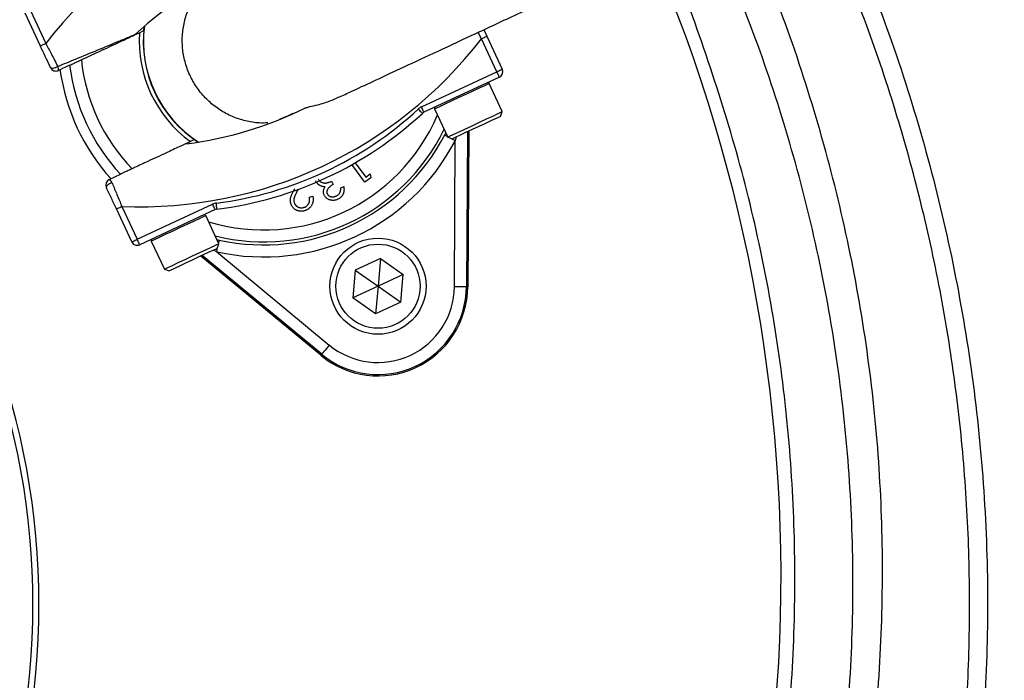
# Model space of a CAD drawing. Header units: millimetres. Extents: x 1225 to 2867, y 1179 to 2821.
# Tile 16 of 21: x 2167 to 2331, y 1987 to 2097. Entities that reach past the tile are written whole.
import ezdxf

# ---------------------------------------------------------------- set-up
doc = ezdxf.new("R2010")
doc.units = ezdxf.units.MM

msp = doc.modelspace()

# ---------------------------------------------------------------- linework, layer by layer
at = {"color": 7, "linetype": 'Continuous', "lineweight": 25}
for p, q in [((2170.78, 2092.93), (2168.23, 2098.41)), ((2169.13, 2098.84), (2171.69, 2093.35)), ((2187.96, 2095.48), (2188.03, 2096.19)), ((2244.54, 2095.66), (2245.05, 2094.57)), ((2245.05, 2094.57), (2247.6, 2089.09)), ((2246.7, 2088.66), (2244.14, 2094.15)), ((2175.63, 2089.73), (2173.78, 2088.87)), ((2234.15, 2082.81), (2246.7, 2088.66)), ((2247.12, 2087.76), (2234.58, 2081.91)), ((2247.59, 2082.02), (2245.41, 2086.69)), ((2236.35, 2082.46), (2238.53, 2077.79)), ((2247.3, 2081.22), (2247.59, 2082.02)), ((2247.59, 2082.02), (2247.59, 2082.02)), ((2238.02, 2078.13), (2238.2, 2078.49)), ((2241.8, 2078.66), (2241.64, 2052.87)), ((2242.03, 2078.76), (2241.86, 2052.87)), ((2197, 2076.95), (2196.41, 2077.35)), ((2238.53, 2077.79), (2239.33, 2077.5)), ((2239.64, 2052.88), (2239.79, 2077.21)), ((2223.12, 2073.5), (2224.89, 2071.1)), ((2224.76, 2070.28), (2222.6, 2073.2)), ((2224.89, 2071.1), (2225.65, 2071.66)), ((2225.65, 2071.66), (2225.71, 2070.98)), ((2182.23, 2070.74), (2184.08, 2071.6)), ((2219.21, 2070.43), (2219.47, 2069.87)), ((2225.71, 2070.98), (2224.76, 2070.28)), ((2213.66, 2069.09), (2213.63, 2069.02)), ((2220.73, 2069.35), (2221.22, 2069.58)), ((2215.53, 2067.8), (2216.09, 2067.93)), ((2185.98, 2060.35), (2183.42, 2065.83)), ((2184.33, 2066.25), (2186.88, 2060.77)), ((2186.88, 2060.77), (2199.43, 2066.62)), ((2199.85, 2065.72), (2187.3, 2059.86)), ((2200.46, 2060.04), (2198.29, 2064.71)), ((2189.22, 2060.48), (2191.4, 2055.82)), ((2200.13, 2060.76), (2200.53, 2060.65)), ((2200.1, 2058.7), (2218.83, 2043.18)), ((2200.17, 2059.24), (2200.46, 2060.04)), ((2217.41, 2041.47), (2197.47, 2057.98)), ((2217.56, 2041.64), (2197.7, 2058.09)), ((2227.34, 2057.57), (2223.15, 2055.62)), ((2227.34, 2057.57), (2226.93, 2052.97)), ((2227.34, 2057.57), (2231.12, 2054.92)), ((2191.4, 2055.82), (2192.2, 2055.53)), ((2223.15, 2055.62), (2222.75, 2051.01)), ((2223.15, 2055.62), (2226.93, 2052.97)), ((2231.12, 2054.92), (2226.93, 2052.97)), ((2230.72, 2050.32), (2231.12, 2054.92)), ((2226.93, 2052.97), (2222.75, 2051.01)), ((2226.93, 2052.97), (2226.53, 2048.36)), ((2226.93, 2052.97), (2230.72, 2050.32)), ((2241.64, 2052.87), (2241.86, 2052.87)), ((2226.53, 2048.36), (2222.75, 2051.01)), ((2230.72, 2050.32), (2226.53, 2048.36)), ((2217.56, 2041.64), (2217.41, 2041.47))]:
    msp.add_line(p, q, dxfattribs=at)
at = {"color": 1, "linetype": 'Continuous', "lineweight": 25}
for p, q in [((2244.14, 2094.15), (2243.59, 2095.21)), ((2239.94, 2077.79), (2239.79, 2077.21)), ((2200.1, 2058.7), (2199.57, 2058.96))]:
    msp.add_line(p, q, dxfattribs=at)
at = {"color": 7, "linetype": 'Continuous', "lineweight": 25, "flags": 128}
for points in [[(2187.26, 2095.15), (2187.87, 2095.44), (2187.96, 2095.48)], [(2244.14, 2094.15), (2244.32, 2094.23), (2244.49, 2094.31), (2244.65, 2094.38), (2244.78, 2094.45), (2244.9, 2094.5), (2244.98, 2094.54), (2245.03, 2094.56), (2245.05, 2094.57)], [(2171.69, 2093.35), (2171.51, 2093.27), (2171.34, 2093.19), (2171.19, 2093.12), (2171.05, 2093.05), (2170.94, 2093), (2170.85, 2092.96), (2170.8, 2092.94), (2170.78, 2092.93)], [(2172.45, 2089.35), (2172.51, 2089.29), (2172.6, 2089.26), (2172.73, 2089.25), (2172.89, 2089.26), (2173.08, 2089.3), (2173.27, 2089.37), (2173.48, 2089.45), (2173.67, 2089.55)], [(2246.7, 2088.66), (2246.88, 2088.75), (2247.05, 2088.83), (2247.2, 2088.9), (2247.34, 2088.96), (2247.45, 2089.02), (2247.54, 2089.05), (2247.59, 2089.08), (2247.6, 2089.09)], [(2247.12, 2087.76), (2247.11, 2087.78), (2247.09, 2087.83), (2247.05, 2087.91), (2247, 2088.02), (2246.93, 2088.16), (2246.86, 2088.32), (2246.78, 2088.49), (2246.7, 2088.66)], [(2234.32, 2081.73), (2234.31, 2081.75), (2234.27, 2081.79), (2234.2, 2081.86), (2234.12, 2081.95), (2234.02, 2082.06), (2233.9, 2082.19), (2233.77, 2082.33), (2233.64, 2082.47)], [(2234.58, 2081.91), (2234.57, 2081.92), (2234.54, 2081.98), (2234.5, 2082.06), (2234.45, 2082.17), (2234.39, 2082.31), (2234.31, 2082.47), (2234.24, 2082.64), (2234.15, 2082.81)], [(2238.53, 2077.79), (2238.55, 2077.8), (2238.83, 2077.94), (2239.43, 2078.21), (2240.3, 2078.62), (2241.37, 2079.12), (2242.57, 2079.68), (2243.8, 2080.25), (2244.98, 2080.8), (2246.02, 2081.29), (2246.83, 2081.67), (2247.37, 2081.92), (2247.59, 2082.02)], [(2247.3, 2081.22), (2247.3, 2081.22), (2247.09, 2081.12), (2246.58, 2080.88), (2245.8, 2080.52), (2244.82, 2080.07), (2243.72, 2079.55), (2242.59, 2079.02), (2241.51, 2078.52), (2240.58, 2078.09), (2239.88, 2077.76), (2239.45, 2077.56), (2239.33, 2077.5)], [(2196.41, 2077.35), (2196.32, 2077.31), (2195.71, 2077.03)], [(2182.68, 2070.22), (2182.48, 2070.13), (2182.29, 2070.03), (2182.11, 2069.92), (2181.97, 2069.81), (2181.85, 2069.69), (2181.77, 2069.58), (2181.74, 2069.49), (2181.75, 2069.41)], [(2200.15, 2065.8), (2200.15, 2065.82), (2200.14, 2065.88), (2200.13, 2065.97), (2200.11, 2066.09), (2200.09, 2066.24), (2200.07, 2066.41), (2200.05, 2066.6), (2200.02, 2066.79)], [(2183.42, 2065.83), (2183.44, 2065.84), (2183.49, 2065.86), (2183.57, 2065.9), (2183.68, 2065.96), (2183.82, 2066.02), (2183.98, 2066.09), (2184.15, 2066.17), (2184.33, 2066.25)], [(2199.85, 2065.72), (2199.84, 2065.73), (2199.82, 2065.78), (2199.78, 2065.87), (2199.73, 2065.98), (2199.66, 2066.12), (2199.59, 2066.27), (2199.51, 2066.44), (2199.43, 2066.62)], [(2185.98, 2060.35), (2185.99, 2060.36), (2186.04, 2060.38), (2186.13, 2060.42), (2186.24, 2060.47), (2186.38, 2060.54), (2186.54, 2060.61), (2186.71, 2060.69), (2186.88, 2060.77)], [(2187.3, 2059.86), (2187.3, 2059.88), (2187.27, 2059.93), (2187.23, 2060.02), (2187.18, 2060.13), (2187.12, 2060.27), (2187.04, 2060.42), (2186.96, 2060.59), (2186.88, 2060.77)], [(2191.4, 2055.82), (2191.53, 2055.88), (2191.98, 2056.09), (2192.73, 2056.43), (2193.71, 2056.89), (2194.86, 2057.43), (2196.08, 2058), (2197.3, 2058.57), (2198.42, 2059.09), (2199.35, 2059.52), (2200.02, 2059.84), (2200.4, 2060.01), (2200.46, 2060.04)], [(2200.17, 2059.24), (2200.11, 2059.21), (2199.74, 2059.04), (2199.09, 2058.74), (2198.2, 2058.33), (2197.15, 2057.84), (2196.02, 2057.31), (2194.91, 2056.79), (2193.89, 2056.32), (2193.07, 2055.93), (2192.49, 2055.66), (2192.22, 2055.54), (2192.2, 2055.53)], [(2241.64, 2052.87), (2241.59, 2052.87), (2241.47, 2052.87), (2241.29, 2052.87), (2241.04, 2052.88), (2240.74, 2052.88), (2240.39, 2052.88), (2240.02, 2052.88), (2239.64, 2052.88)], [(2218.83, 2043.18), (2218.58, 2042.89), (2218.35, 2042.6), (2218.13, 2042.34), (2217.94, 2042.1), (2217.78, 2041.91), (2217.66, 2041.77), (2217.58, 2041.68), (2217.56, 2041.64)]]:
    msp.add_lwpolyline(points, dxfattribs=at)
at = {"color": 1, "linetype": 'Continuous', "lineweight": 25, "flags": 128}
for points in [[(2245.41, 2086.69), (2245.41, 2086.68), (2245.19, 2086.58), (2244.66, 2086.33), (2243.84, 2085.95), (2242.81, 2085.47), (2241.63, 2084.92), (2240.39, 2084.35), (2239.2, 2083.79), (2238.13, 2083.29), (2237.26, 2082.88), (2236.66, 2082.6), (2236.37, 2082.47), (2236.35, 2082.46)], [(2238.02, 2078.13), (2238.06, 2078.11), (2238.16, 2078.05), (2238.33, 2077.97), (2238.48, 2077.89)], [(2238.99, 2077.62), (2239.12, 2077.56), (2239.45, 2077.39), (2239.79, 2077.21)], [(2198.29, 2064.71), (2198.22, 2064.68), (2197.85, 2064.5), (2197.17, 2064.19), (2196.24, 2063.75), (2195.12, 2063.24), (2193.91, 2062.67), (2192.68, 2062.1), (2191.53, 2061.56), (2190.55, 2061.1), (2189.8, 2060.75), (2189.35, 2060.54), (2189.22, 2060.48)], [(2200.42, 2060.14), (2200.46, 2060.31), (2200.5, 2060.49), (2200.52, 2060.61), (2200.53, 2060.65)], [(2200.1, 2058.7), (2200.18, 2059.07), (2200.26, 2059.44), (2200.29, 2059.58)]]:
    msp.add_lwpolyline(points, dxfattribs=at)
at = {"color": 7, "linetype": 'Continuous', "lineweight": 25}
for centre, radius in [((2045.54, 2000), 821), ((2045.54, 2000), 700), ((2045.54, 2000), 692.5), ((2045.54, 2000), 691.15), ((2045.54, 2000), 685.19), ((2045.54, 2000), 675), ((2045.54, 2000), 388), ((2045.54, 2000), 386), ((2045.54, 2000), 337.5), ((2045.54, 2000), 330), ((2045.54, 2000), 329), ((2045.54, 2000), 327.5), ((2045.54, 2000), 325.5), ((2226.93, 2052.97), 8), ((2226.93, 2052.97), 7)]:
    msp.add_circle(centre, radius, dxfattribs=at)
for centre, radius, start, end in [((2045.54, 2000), 125, 279.2069, 80.7931), ((2045.54, 2000), 124, 279.2818, 80.7182), ((2228.48, 2049.64), 71.67, 87.5829, 142.4171), ((2030.96, 2004.6), 263, 277.6513, 23.3134), ((2228.48, 2049.64), 61.67, 113.6355, 132.8003), ((2207.92, 2093.75), 20, 172.9043, 237.0957), ((2207.92, 2093.75), 20.7, 176.1144, 233.8856), ((2187.35, 2137.86), 71.67, 267.5829, 322.4171), ((2207.92, 2093.75), 32.53, 187.0993, 222.9007), ((2207.92, 2093.75), 30.49, 185.8562, 224.1438), ((2173.36, 2089.77), 1, 205, 295), ((2172.93, 2089.08), 0.874, 346.0471, 32.3363), ((2207.92, 2093.75), 34.21, 187.9236, 222.0712), ((2246.7, 2088.66), 1, 295, 25), ((2245.19, 2086.58), 0.25, 25, 115), ((2187.35, 2137.86), 61.67, 277.1997, 296.3645), ((2192.42, 2126.98), 60.67, 277.1997, 312.8003), ((2192.42, 2126.98), 61.67, 277.1997, 312.8003), ((2235, 2081), 2, 115, 132.8003), ((2235, 2081), 1, 115, 132.8003), ((2236.58, 2082.57), 0.25, 115, 205), ((2207.92, 2093.75), 35.91, 257.427, 332.573), ((2207.92, 2093.75), 33.91, 257.427, 332.573), ((2182.66, 2069.83), 1, 115, 205), ((2181.85, 2069.95), 0.874, 17.664, 63.9537), ((2200.27, 2064.81), 2, 97.1997, 115), ((2200.27, 2064.81), 1, 97.1997, 115), ((2198.06, 2064.6), 0.25, 25, 115), ((2186.88, 2060.77), 1, 205, 295), ((2189.45, 2060.59), 0.25, 115, 205), ((2226.93, 2052.97), 14.93, 230.3695, 359.6305), ((2226.93, 2052.97), 14.7, 230.3695, 359.6305), ((2226.93, 2052.97), 12.7, 230.3695, 359.6305)]:
    msp.add_arc(centre, radius, start, end, dxfattribs=at)
at = {"color": 1, "linetype": 'Continuous', "lineweight": 25}
for radius, start, end in [(20.03, 173.0133, 236.9867), (31.41, 253.0383, 336.9617), (33.41, 256.0524, 333.9476)]:
    msp.add_arc((2207.92, 2093.75), radius, start, end, dxfattribs=at)
at = {"color": 7, "linetype": 'Continuous', "lineweight": 25}
for points, knots in [([(2287.21, 2146.84), (2290.11, 2141.87), (2295.92, 2131.91), (2303.46, 2116.33), (2310.33, 2099.82), (2316.29, 2082.31), (2321.21, 2063.83), (2324.9, 2045.05), (2327.32, 2026.08), (2328.45, 2007.02), (2328.26, 1987.92), (2326.78, 1968.84), (2324.03, 1949.88), (2320.03, 1931.17), (2314.78, 1912.8), (2308.27, 1894.83), (2300.56, 1877.32), (2291.69, 1860.35), (2281.71, 1844.01), (2270.55, 1828.24), (2258.2, 1813.13), (2244.68, 1798.76), (2230.37, 1785.51), (2215.35, 1773.43), (2199.72, 1762.51), (2183.38, 1752.64), (2166.44, 1743.89), (2151.35, 1737.34), (2138.38, 1732.53), (2127.78, 1729.08), (2117.17, 1726.05), (2110.08, 1724.4), (2106.54, 1723.57)], [0, 0, 0, 0, 0.032167, 0.064364, 0.09653, 0.132001, 0.167593, 0.203225, 0.238817, 0.274287, 0.309786, 0.345406, 0.381068, 0.416688, 0.452187, 0.487685, 0.523305, 0.558966, 0.594586, 0.630084, 0.666776, 0.703512, 0.740203, 0.775576, 0.81107, 0.846604, 0.882097, 0.91747, 0.938401, 0.959332, 0.979666, 1, 1, 1, 1]), ([(2172.17, 1750.37), (2173.43, 1750.98), (2179.32, 1753.84), (2189.6, 1759.8), (2202.92, 1768.27), (2215.82, 1777.63), (2227.83, 1787.39), (2238.94, 1797.49), (2249.23, 1807.87), (2259, 1818.81), (2268.39, 1830.5), (2277.3, 1842.9), (2285.65, 1856.01), (2293.33, 1869.7), (2300.3, 1883.93), (2306.51, 1898.67), (2311.82, 1913.6), (2316.23, 1928.66), (2319.77, 1943.79), (2322.49, 1959.25), (2324.36, 1974.99), (2325.33, 1990.95), (2325.39, 2006.79), (2324.57, 2022.46), (2322.89, 2037.9), (2320.34, 2053.37), (2316.88, 2068.82), (2312.51, 2084.19), (2307.93, 2097.41), (2303.48, 2108.53), (2299.44, 2117.68), (2295.07, 2126.69), (2290.19, 2135.93), (2286.57, 2142.05), (2284.65, 2145.29)], [0, 0, 0, 0, 0.009081, 0.042659, 0.077208, 0.111785, 0.146335, 0.17791, 0.209485, 0.241408, 0.27333, 0.307026, 0.340748, 0.374444, 0.409119, 0.443823, 0.478498, 0.512194, 0.545916, 0.579611, 0.614288, 0.648992, 0.683669, 0.717337, 0.751031, 0.784699, 0.819347, 0.854024, 0.888673, 0.910324, 0.931976, 0.953739, 0.975501, 1, 1, 1, 1]), ([(2183.96, 1778.22), (2188.23, 1780.89), (2196.76, 1786.25), (2209.48, 1795.6), (2222.17, 1806.13), (2234.62, 1817.98), (2246.26, 1830.59), (2257.03, 1843.89), (2266.96, 1857.94), (2276, 1872.73), (2284.11, 1888.21), (2291.21, 1904.17), (2297.24, 1920.52), (2302.3, 1937.5), (2306.28, 1955.1), (2309.1, 1973.29), (2310.68, 1991.63), (2311.01, 2010.01), (2310.06, 2028.45), (2307.79, 2046.88), (2304.2, 2065.24), (2299.31, 2083.34), (2293.58, 2100.3), (2288.9, 2110.97), (2286.73, 2115.9)], [0, 0, 0, 0, 0.038473, 0.076945, 0.120869, 0.164933, 0.20905, 0.253124, 0.297055, 0.342211, 0.387503, 0.432846, 0.478147, 0.523311, 0.571153, 0.619154, 0.667207, 0.715204, 0.763043, 0.811658, 0.86044, 0.90928, 0.958066, 1, 1, 1, 1]), ([(2220.43, 2084.41), (2221.1, 2084.73), (2222.63, 2085.44), (2226.04, 2087.03), (2230.6, 2089.16), (2236.13, 2091.73), (2242.54, 2094.72), (2249.75, 2098.09), (2257.68, 2101.79), (2266.23, 2105.77), (2275.3, 2110), (2281.53, 2112.9), (2284.7, 2114.38)], [0, 0, 0, 0, 0.067587, 0.154394, 0.245578, 0.341085, 0.440587, 0.544166, 0.65194, 0.763818, 0.879822, 1, 1, 1, 1]), ([(2209.01, 1798.78), (2213.71, 1802.86), (2223.1, 1811.01), (2236.06, 1824.38), (2248.12, 1838.49), (2259.14, 1853.38), (2269.11, 1868.94), (2277.96, 1885.12), (2285.66, 1901.85), (2292.17, 1919.03), (2297.47, 1936.61), (2301.52, 1954.49), (2304.31, 1972.59), (2305.83, 1990.83), (2306.07, 2009.13), (2305.03, 2027.41), (2302.71, 2045.57), (2299.13, 2063.54), (2294.28, 2081.23), (2288.59, 2097.8), (2283.95, 2108.22), (2281.8, 2113.03)], [0, 0, 0, 0, 0.053024, 0.106046, 0.15907, 0.212092, 0.265116, 0.318138, 0.371161, 0.424184, 0.477207, 0.530229, 0.583253, 0.636275, 0.689299, 0.742321, 0.795345, 0.848367, 0.901391, 0.954413, 1, 1, 1, 1]), ([(2163.88, 1768.77), (2165.07, 1769.86), (2167.45, 1772.02), (2173.42, 1776.74), (2181.58, 1783.11), (2191.88, 1791.22), (2202.62, 1800.26), (2213.57, 1810.47), (2224.65, 1821.89), (2235.1, 1833.9), (2244.86, 1846.46), (2253.92, 1859.65), (2262.21, 1873.46), (2269.71, 1887.87), (2276.35, 1902.72), (2282.09, 1917.95), (2286.89, 1933.47), (2290.88, 1949.82), (2293.88, 1967.01), (2295.78, 1985.01), (2296.47, 2003.11), (2295.93, 2021.2), (2294.18, 2039.14), (2291.19, 2056.86), (2287.05, 2074.34), (2281.62, 2091.47), (2277.37, 2103.24), (2274.62, 2109.12), (2274.4, 2109.58)], [0, 0, 0, 0, 0.0126517, 0.0253212, 0.058969, 0.0926401, 0.1262978, 0.1670257, 0.2078491, 0.2486927, 0.289493, 0.3302015, 0.3717207, 0.4133925, 0.4551409, 0.4968878, 0.5385559, 0.5800726, 0.6263339, 0.6727557, 0.7192319, 0.7656536, 0.8119149, 0.8578282, 0.9038988, 0.9500227, 0.9960933, 1, 1, 1, 1]), ([(2208.6, 2080.15), (2208.13, 2080.13), (2206.88, 2080.08), (2204.88, 2080.43), (2202.66, 2081.16), (2200.62, 2082.25), (2198.77, 2083.68), (2197.2, 2085.39), (2195.93, 2087.35), (2195.02, 2089.48), (2194.47, 2091.75), (2194.31, 2094.07), (2194.55, 2096.39), (2195.16, 2098.63), (2196.17, 2100.73), (2197.12, 2102.22), (2197.83, 2102.92), (2197.98, 2103.07)], [0, 0, 0, 0, 0.043363, 0.11647, 0.187497, 0.260585, 0.331573, 0.404621, 0.475573, 0.548584, 0.61952, 0.692512, 0.763456, 0.836456, 0.907431, 0.980462, 1, 1, 1, 1]), ([(2173.67, 2089.55), (2174.67, 2089.95), (2176.95, 2090.89), (2180.39, 2092.3), (2183.51, 2093.6), (2185.52, 2094.44), (2186.45, 2094.83), (2186.54, 2094.87), (2186.58, 2094.89)], [0, 0, 0, 0, 0.1885715, 0.431983, 0.6810934, 0.8431964, 0.9305362, 1, 1, 1, 1]), ([(2177.58, 2090.64), (2177.73, 2090.71), (2179.03, 2091.31), (2181.48, 2092.45), (2183.96, 2093.61), (2185.53, 2094.34), (2186.42, 2094.76), (2187.01, 2095.04), (2187.23, 2095.14), (2187.26, 2095.15), (2187.26, 2095.15)], [0, 0, 0, 0, 0.030043, 0.270727, 0.511419, 0.629009, 0.750633, 0.858078, 0.969501, 1, 1, 1, 1]), ([(2172.45, 2089.35), (2172.43, 2089.4), (2171.9, 2090.54), (2171.33, 2091.76), (2170.78, 2092.93)], [0, 0, 0, 0, 0.044, 1, 1, 1, 1]), ([(2171.69, 2093.35), (2172, 2092.76), (2172.67, 2091.46), (2173.32, 2090.22), (2173.67, 2089.55)], [0, 0, 0, 0, 0.458113, 1, 1, 1, 1]), ([(2175.63, 2089.73), (2175.63, 2089.73), (2175.65, 2089.74), (2175.81, 2089.81), (2176.18, 2089.98), (2176.7, 2090.23), (2177.19, 2090.46), (2177.49, 2090.6), (2177.58, 2090.64)], [0, 0, 0, 0, 0.076414, 0.279472, 0.482334, 0.690787, 0.909633, 1, 1, 1, 1]), ([(2214.73, 2082.6), (2214.89, 2082.66), (2215.26, 2082.78), (2216.74, 2083.12), (2218.58, 2083.59), (2219.91, 2084.22), (2220.41, 2084.46)], [0, 0, 0, 0, 0.190488, 0.439329, 0.789275, 1, 1, 1, 1]), ([(2212.81, 2081.7), (2212.71, 2081.65), (2211.84, 2081.24), (2211.18, 2080.98), (2210.6, 2080.74), (2210.52, 2080.71)], [0, 0, 0, 0, 0.108412, 0.870313, 1, 1, 1, 1]), ([(2195.71, 2077.03), (2195.71, 2077.03), (2195.69, 2077.02), (2195.32, 2076.84), (2193.9, 2076.18), (2191.66, 2075.13), (2189.03, 2073.91), (2187.06, 2072.99), (2186.17, 2072.58), (2186.03, 2072.51)], [0, 0, 0, 0, 0.00301, 0.191332, 0.379881, 0.586724, 0.815645, 0.971348, 1, 1, 1, 1]), ([(2186.03, 2072.51), (2185.92, 2072.46), (2185.58, 2072.3), (2185.03, 2072.04), (2184.5, 2071.8), (2184.21, 2071.66), (2184.1, 2071.61), (2184.09, 2071.6), (2184.08, 2071.6)], [0, 0, 0, 0, 0.118153, 0.351268, 0.578994, 0.795804, 0.923579, 1, 1, 1, 1]), ([(2182.68, 2070.22), (2182.71, 2070.16), (2182.97, 2069.51), (2183.52, 2068.2), (2184.05, 2066.91), (2184.33, 2066.25)], [0, 0, 0, 0, 0.043868, 0.514841, 1, 1, 1, 1]), ([(2217.31, 2069.71), (2217.27, 2069.73), (2217.18, 2069.78), (2217.06, 2069.86), (2216.95, 2069.95), (2216.85, 2070.05), (2216.76, 2070.15), (2216.68, 2070.27), (2216.6, 2070.39), (2216.56, 2070.48), (2216.53, 2070.52)], [0, 0, 0, 0, 0.128136, 0.254173, 0.378112, 0.501712, 0.623986, 0.747096, 0.872875, 1, 1, 1, 1]), ([(2217, 2070.8), (2217.03, 2070.75), (2217.08, 2070.65), (2217.18, 2070.52), (2217.31, 2070.4), (2217.46, 2070.3), (2217.62, 2070.23), (2217.79, 2070.17), (2217.97, 2070.14), (2218.12, 2070.13), (2218.26, 2070.14), (2218.36, 2070.16), (2218.48, 2070.18), (2218.61, 2070.22), (2218.75, 2070.26), (2218.89, 2070.3), (2219.05, 2070.36), (2219.16, 2070.4), (2219.21, 2070.43)], [0, 0, 0, 0, 0.066907, 0.13348, 0.201027, 0.271634, 0.342905, 0.413859, 0.485996, 0.560246, 0.599899, 0.644068, 0.691904, 0.744697, 0.801499, 0.862863, 0.929331, 1, 1, 1, 1]), ([(2183.42, 2065.83), (2183.14, 2066.43), (2182.57, 2067.65), (2182.03, 2068.82), (2181.75, 2069.41)], [0, 0, 0, 0, 0.492252, 1, 1, 1, 1]), ([(2212.41, 2066.8), (2212.4, 2066.89), (2212.37, 2067.05), (2212.35, 2067.3), (2212.37, 2067.54), (2212.42, 2067.75), (2212.47, 2067.92), (2212.52, 2068.06), (2212.58, 2068.22), (2212.66, 2068.39), (2212.74, 2068.57), (2212.84, 2068.76), (2212.95, 2068.97), (2213.03, 2069.11), (2213.07, 2069.18)], [0, 0, 0, 0, 0.098918, 0.196354, 0.293624, 0.392766, 0.446287, 0.505773, 0.571349, 0.644092, 0.72308, 0.808742, 0.901041, 1, 1, 1, 1]), ([(2213.63, 2069.02), (2213.59, 2068.95), (2213.51, 2068.81), (2213.4, 2068.62), (2213.3, 2068.43), (2213.22, 2068.26), (2213.15, 2068.11), (2213.09, 2067.97), (2213.04, 2067.85), (2212.99, 2067.71), (2212.95, 2067.54), (2212.93, 2067.34), (2212.94, 2067.15), (2212.96, 2067.02), (2212.98, 2066.95)], [0, 0, 0, 0, 0.110014, 0.211683, 0.304269, 0.388894, 0.464919, 0.53197, 0.591251, 0.642122, 0.733759, 0.823256, 0.911449, 1, 1, 1, 1]), ([(2218.12, 2069.52), (2218.04, 2069.52), (2217.9, 2069.52), (2217.7, 2069.56), (2217.5, 2069.61), (2217.37, 2069.68), (2217.31, 2069.71)], [0, 0, 0, 0, 0.253916, 0.503896, 0.750255, 1, 1, 1, 1]), ([(2218, 2068.1), (2217.98, 2068.16), (2217.93, 2068.27), (2217.88, 2068.45), (2217.86, 2068.63), (2217.86, 2068.81), (2217.89, 2068.99), (2217.94, 2069.17), (2218.01, 2069.35), (2218.08, 2069.46), (2218.12, 2069.52)], [0, 0, 0, 0, 0.128068, 0.250608, 0.37063, 0.490072, 0.610375, 0.734313, 0.863217, 1, 1, 1, 1]), ([(2219.47, 2069.87), (2219.4, 2069.84), (2219.27, 2069.77), (2219.09, 2069.66), (2218.93, 2069.53), (2218.78, 2069.39), (2218.66, 2069.25), (2218.56, 2069.11), (2218.48, 2068.97), (2218.44, 2068.84), (2218.42, 2068.7), (2218.42, 2068.57), (2218.44, 2068.45), (2218.48, 2068.37), (2218.49, 2068.33)], [0, 0, 0, 0, 0.110174, 0.215729, 0.318104, 0.417658, 0.511742, 0.59626, 0.673405, 0.744145, 0.810662, 0.874049, 0.936691, 1, 1, 1, 1]), ([(2219.98, 2067.98), (2220.04, 2068.02), (2220.16, 2068.08), (2220.32, 2068.19), (2220.45, 2068.33), (2220.55, 2068.46), (2220.6, 2068.57), (2220.64, 2068.66), (2220.67, 2068.76), (2220.7, 2068.86), (2220.72, 2068.98), (2220.73, 2069.09), (2220.73, 2069.22), (2220.73, 2069.31), (2220.73, 2069.35)], [0, 0, 0, 0, 0.1227119, 0.239685, 0.3518159, 0.4637661, 0.5208178, 0.5794483, 0.6406041, 0.7052975, 0.7736339, 0.8446694, 0.9200565, 1, 1, 1, 1]), ([(2221.22, 2069.58), (2221.23, 2069.52), (2221.25, 2069.4), (2221.27, 2069.22), (2221.28, 2069.05), (2221.27, 2068.88), (2221.25, 2068.72), (2221.22, 2068.57), (2221.17, 2068.41), (2221.11, 2068.27), (2221.04, 2068.13), (2220.96, 2068.01), (2220.87, 2067.89), (2220.76, 2067.78), (2220.65, 2067.68), (2220.53, 2067.58), (2220.39, 2067.5), (2220.3, 2067.45), (2220.25, 2067.43)], [0, 0, 0, 0, 0.072625, 0.141977, 0.208985, 0.273957, 0.336889, 0.398745, 0.460116, 0.520825, 0.580994, 0.640152, 0.698622, 0.757271, 0.816427, 0.876254, 0.937165, 1, 1, 1, 1]), ([(2214.63, 2065.5), (2214.56, 2065.48), (2214.43, 2065.46), (2214.24, 2065.44), (2214.05, 2065.43), (2213.87, 2065.45), (2213.69, 2065.48), (2213.52, 2065.54), (2213.36, 2065.61), (2213.2, 2065.7), (2213.06, 2065.8), (2212.92, 2065.92), (2212.8, 2066.04), (2212.69, 2066.18), (2212.6, 2066.32), (2212.52, 2066.47), (2212.46, 2066.63), (2212.43, 2066.75), (2212.41, 2066.8)], [0, 0, 0, 0, 0.070318, 0.137624, 0.202499, 0.265952, 0.32796, 0.389935, 0.451971, 0.515435, 0.578678, 0.639982, 0.699872, 0.75932, 0.818097, 0.877628, 0.938076, 1, 1, 1, 1]), ([(2212.98, 2066.95), (2212.99, 2066.91), (2213.01, 2066.83), (2213.05, 2066.72), (2213.11, 2066.62), (2213.18, 2066.52), (2213.25, 2066.43), (2213.34, 2066.34), (2213.44, 2066.26), (2213.54, 2066.2), (2213.66, 2066.13), (2213.77, 2066.09), (2213.89, 2066.05), (2214.02, 2066.03), (2214.14, 2066.01), (2214.27, 2066.02), (2214.39, 2066.03), (2214.48, 2066.05), (2214.52, 2066.06)], [0, 0, 0, 0, 0.062434, 0.12298, 0.182922, 0.242276, 0.301835, 0.362703, 0.424903, 0.489515, 0.55434, 0.617676, 0.679795, 0.742083, 0.804414, 0.867472, 0.932682, 1, 1, 1, 1]), ([(2214.52, 2066.06), (2214.57, 2066.07), (2214.66, 2066.09), (2214.79, 2066.14), (2214.9, 2066.2), (2215.01, 2066.27), (2215.11, 2066.35), (2215.21, 2066.44), (2215.29, 2066.54), (2215.36, 2066.65), (2215.43, 2066.77), (2215.48, 2066.9), (2215.52, 2067.03), (2215.55, 2067.17), (2215.56, 2067.32), (2215.56, 2067.47), (2215.56, 2067.63), (2215.54, 2067.74), (2215.53, 2067.8)], [0, 0, 0, 0, 0.062545, 0.123414, 0.182005, 0.239988, 0.296815, 0.354251, 0.412421, 0.47195, 0.532238, 0.592708, 0.654376, 0.718216, 0.784012, 0.852741, 0.924382, 1, 1, 1, 1]), ([(2216.09, 2067.93), (2216.1, 2067.86), (2216.13, 2067.72), (2216.15, 2067.51), (2216.15, 2067.31), (2216.13, 2067.11), (2216.09, 2066.92), (2216.03, 2066.73), (2215.95, 2066.55), (2215.86, 2066.38), (2215.75, 2066.21), (2215.62, 2066.06), (2215.49, 2065.93), (2215.34, 2065.81), (2215.18, 2065.71), (2215.01, 2065.62), (2214.82, 2065.55), (2214.69, 2065.51), (2214.63, 2065.5)], [0, 0, 0, 0, 0.0686281, 0.1346681, 0.19896, 0.2613623, 0.3233381, 0.3844389, 0.4463587, 0.5091721, 0.5715744, 0.632629, 0.6922727, 0.7521221, 0.8119703, 0.872834, 0.9353046, 1, 1, 1, 1]), ([(2220.25, 2067.43), (2220.18, 2067.4), (2220.03, 2067.34), (2219.81, 2067.28), (2219.58, 2067.25), (2219.35, 2067.25), (2219.13, 2067.27), (2218.92, 2067.32), (2218.71, 2067.4), (2218.53, 2067.5), (2218.36, 2067.63), (2218.22, 2067.77), (2218.09, 2067.93), (2218.03, 2068.04), (2218, 2068.1)], [0, 0, 0, 0, 0.090254, 0.17854, 0.266093, 0.354631, 0.441886, 0.525747, 0.608114, 0.690197, 0.770821, 0.848326, 0.924012, 1, 1, 1, 1]), ([(2218.49, 2068.33), (2218.5, 2068.3), (2218.53, 2068.24), (2218.59, 2068.17), (2218.65, 2068.1), (2218.72, 2068.04), (2218.8, 2067.99), (2218.88, 2067.94), (2218.98, 2067.9), (2219.08, 2067.87), (2219.19, 2067.85), (2219.3, 2067.84), (2219.41, 2067.84), (2219.52, 2067.84), (2219.64, 2067.86), (2219.75, 2067.89), (2219.87, 2067.93), (2219.94, 2067.97), (2219.98, 2067.98)], [0, 0, 0, 0, 0.05527, 0.109958, 0.163912, 0.218089, 0.273309, 0.330914, 0.390994, 0.454641, 0.518898, 0.583342, 0.648543, 0.715053, 0.782519, 0.852334, 0.924934, 1, 1, 1, 1])]:
    msp.add_open_spline(points, degree=3, knots=knots, dxfattribs=at)

doc.saveas('drawing.dxf')
